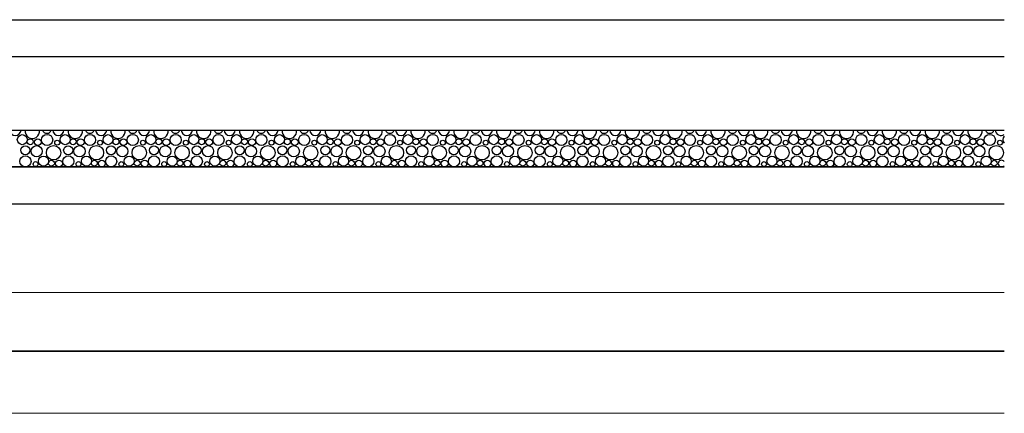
# Model space of a CAD drawing. Header units: millimetres. Extents: x -74 to 79, y 0 to 54.
# Tile 48 of 164: x -49.468 to -48.13, y 15.63 to 16.165. Entities that reach past the tile are written whole.
import ezdxf

# ---------------------------------------------------------------- set-up
doc = ezdxf.new("R2010")
doc.units = ezdxf.units.MM
for name, color, linetype, lineweight in [('01_Neubau_Bauteischraffuren', 7, 'Continuous', 20), ('1-0', 7, 'Continuous', 20), ('Alu-0.35', 7, 'Continuous', 20), ('Alu-0.5', 7, 'Continuous', 20), ('Beton-0.35', 7, 'Continuous', 20)]:
    doc.layers.add(name, color=color, linetype=linetype, lineweight=lineweight)

msp = doc.modelspace()

# ---------------------------------------------------------------- linework, layer by layer
at = {"layer": '01_Neubau_Bauteischraffuren', "color": 3, "linetype": 'Continuous', "lineweight": 25}
for centre, radius in [((-49.4640588, 16.0019548), 0.0068082), ((-49.4304219, 16.0016079), 0.0075694), ((-49.4058656, 16.0019548), 0.0068082), ((-49.3722287, 16.0016079), 0.0075694), ((-49.3476724, 16.0019548), 0.0068082), ((-49.3140354, 16.0016079), 0.0075694), ((-49.2894792, 16.0019548), 0.0068082), ((-49.2558422, 16.0016079), 0.0075694), ((-49.2312859, 16.0019548), 0.0068082), ((-49.197649, 16.0016079), 0.0075694), ((-49.1730927, 16.0019548), 0.0068082), ((-49.1394558, 16.0016079), 0.0075694), ((-49.1148995, 16.0019548), 0.0068082), ((-49.0812626, 16.0016079), 0.0075694), ((-49.0567063, 16.0019548), 0.0068082), ((-49.0230693, 16.0016079), 0.0075694), ((-48.9985131, 16.0019548), 0.0068082), ((-48.9648761, 16.0016079), 0.0075694), ((-48.9403198, 16.0019548), 0.0068082), ((-48.9066829, 16.0016079), 0.0075694), ((-48.8821266, 16.0019548), 0.0068082), ((-48.8484897, 16.0016079), 0.0075694), ((-48.8239334, 16.0019548), 0.0068082), ((-48.7902965, 16.0016079), 0.0075694), ((-48.7657402, 16.0019548), 0.0068082), ((-48.7321032, 16.0016079), 0.0075694), ((-48.707547, 16.0019548), 0.0068082), ((-48.67391, 16.0016079), 0.0075694), ((-48.6493537, 16.0019548), 0.0068082), ((-48.6157168, 16.0016079), 0.0075694), ((-48.5911605, 16.0019548), 0.0068082), ((-48.5575236, 16.0016079), 0.0075694), ((-48.5329673, 16.0019548), 0.0068082), ((-48.4993304, 16.0016079), 0.0075694), ((-48.4747741, 16.0019548), 0.0068082), ((-48.4411371, 16.0016079), 0.0075694), ((-48.4165809, 16.0019548), 0.0068082), ((-48.3829439, 16.0016079), 0.0075694), ((-48.3583876, 16.0019548), 0.0068082), ((-48.3247507, 16.0016079), 0.0075694), ((-48.3001944, 16.0019548), 0.0068082), ((-48.2665575, 16.0016079), 0.0075694), ((-48.2420012, 16.0019548), 0.0068082), ((-48.2083643, 16.0016079), 0.0075694), ((-48.183808, 16.0019548), 0.0068082), ((-48.1501711, 16.0016079), 0.0075694), ((-49.4599782, 15.9875866), 0.0061369), ((-49.4532791, 15.999118), 0.0040118), ((-49.4446127, 15.9861756), 0.007633), ((-49.4430667, 15.9985506), 0.0045742), ((-49.4216423, 15.9841824), 0.009794), ((-49.4166453, 15.9978874), 0.0033082), ((-49.4017849, 15.9875866), 0.0061369), ((-49.3950859, 15.999118), 0.0040118), ((-49.3864195, 15.9861756), 0.007633), ((-49.3848735, 15.9985506), 0.0045742), ((-49.3634491, 15.9841824), 0.009794), ((-49.3584521, 15.9978874), 0.0033082), ((-49.3435917, 15.9875866), 0.0061369), ((-49.3368927, 15.999118), 0.0040118), ((-49.3282263, 15.9861756), 0.007633), ((-49.3266803, 15.9985506), 0.0045742), ((-49.3052559, 15.9841824), 0.009794), ((-49.3002589, 15.9978874), 0.0033082), ((-49.2853985, 15.9875866), 0.0061369), ((-49.2786994, 15.999118), 0.0040118), ((-49.270033, 15.9861756), 0.007633), ((-49.2684871, 15.9985506), 0.0045742), ((-49.2470627, 15.9841824), 0.009794), ((-49.2420657, 15.9978874), 0.0033082), ((-49.2272053, 15.9875866), 0.0061369), ((-49.2205062, 15.999118), 0.0040118), ((-49.2118398, 15.9861756), 0.007633), ((-49.2102938, 15.9985506), 0.0045742), ((-49.1888694, 15.9841824), 0.009794), ((-49.1838724, 15.9978874), 0.0033082), ((-49.1690121, 15.9875866), 0.0061369), ((-49.162313, 15.999118), 0.0040118), ((-49.1536466, 15.9861756), 0.007633), ((-49.1521006, 15.9985506), 0.0045742), ((-49.1306762, 15.9841824), 0.009794), ((-49.1256792, 15.9978874), 0.0033082), ((-49.1108188, 15.9875866), 0.0061369), ((-49.1041198, 15.999118), 0.0040118), ((-49.0954534, 15.9861756), 0.007633), ((-49.0939074, 15.9985506), 0.0045742), ((-49.072483, 15.9841824), 0.009794), ((-49.067486, 15.9978874), 0.0033082), ((-49.0526256, 15.9875866), 0.0061369), ((-49.0459266, 15.999118), 0.0040118), ((-49.0372602, 15.9861756), 0.007633), ((-49.0357142, 15.9985506), 0.0045742), ((-49.0142898, 15.9841824), 0.009794), ((-49.0092928, 15.9978874), 0.0033082), ((-48.9944324, 15.9875866), 0.0061369), ((-48.9877333, 15.999118), 0.0040118), ((-48.9790669, 15.9861756), 0.007633), ((-48.977521, 15.9985506), 0.0045742), ((-48.9560966, 15.9841824), 0.009794), ((-48.9510996, 15.9978874), 0.0033082), ((-48.9362392, 15.9875866), 0.0061369), ((-48.9295401, 15.999118), 0.0040118), ((-48.9208737, 15.9861756), 0.007633), ((-48.9193278, 15.9985506), 0.0045742), ((-48.8979033, 15.9841824), 0.009794), ((-48.8929063, 15.9978874), 0.0033082), ((-48.878046, 15.9875866), 0.0061369), ((-48.8713469, 15.999118), 0.0040118), ((-48.8626805, 15.9861756), 0.007633), ((-48.8611345, 15.9985506), 0.0045742), ((-48.8397101, 15.9841824), 0.009794), ((-48.8347131, 15.9978874), 0.0033082), ((-48.8198527, 15.9875866), 0.0061369), ((-48.8131537, 15.999118), 0.0040118), ((-48.8044873, 15.9861756), 0.007633), ((-48.8029413, 15.9985506), 0.0045742), ((-48.7815169, 15.9841824), 0.009794), ((-48.7765199, 15.9978874), 0.0033082), ((-48.7616595, 15.9875866), 0.0061369), ((-48.7549605, 15.999118), 0.0040118), ((-48.7462941, 15.9861756), 0.007633), ((-48.7447481, 15.9985506), 0.0045742), ((-48.7233237, 15.9841824), 0.009794), ((-48.7183267, 15.9978874), 0.0033082), ((-48.7034663, 15.9875866), 0.0061369), ((-48.6967672, 15.999118), 0.0040118), ((-48.6881008, 15.9861756), 0.007633), ((-48.6865549, 15.9985506), 0.0045742), ((-48.6651305, 15.9841824), 0.009794), ((-48.6601335, 15.9978874), 0.0033082), ((-48.6452731, 15.9875866), 0.0061369), ((-48.638574, 15.999118), 0.0040118), ((-48.6299076, 15.9861756), 0.007633), ((-48.6283617, 15.9985506), 0.0045742), ((-48.6069373, 15.9841824), 0.009794), ((-48.6019402, 15.9978874), 0.0033082), ((-48.5870799, 15.9875866), 0.0061369), ((-48.5803808, 15.999118), 0.0040118), ((-48.5717144, 15.9861756), 0.007633), ((-48.5701684, 15.9985506), 0.0045742), ((-48.548744, 15.9841824), 0.009794), ((-48.543747, 15.9978874), 0.0033082), ((-48.5288867, 15.9875866), 0.0061369), ((-48.5221876, 15.999118), 0.0040118), ((-48.5135212, 15.9861756), 0.007633), ((-48.5119752, 15.9985506), 0.0045742), ((-48.4905508, 15.9841824), 0.009794), ((-48.4855538, 15.9978874), 0.0033082), ((-48.4706934, 15.9875866), 0.0061369), ((-48.4639944, 15.999118), 0.0040118), ((-48.455328, 15.9861756), 0.007633), ((-48.453782, 15.9985506), 0.0045742), ((-48.4323576, 15.9841824), 0.009794), ((-48.4273606, 15.9978874), 0.0033082), ((-48.4125002, 15.9875866), 0.0061369), ((-48.4058011, 15.999118), 0.0040118), ((-48.3971347, 15.9861756), 0.007633), ((-48.3955888, 15.9985506), 0.0045742), ((-48.3741644, 15.9841824), 0.009794), ((-48.3691674, 15.9978874), 0.0033082), ((-48.354307, 15.9875866), 0.0061369), ((-48.3476079, 15.999118), 0.0040118), ((-48.3389415, 15.9861756), 0.007633), ((-48.3373956, 15.9985506), 0.0045742), ((-48.3159712, 15.9841824), 0.009794), ((-48.3109741, 15.9978874), 0.0033082), ((-48.2961138, 15.9875866), 0.0061369), ((-48.2894147, 15.999118), 0.0040118), ((-48.2807483, 15.9861756), 0.007633), ((-48.2792023, 15.9985506), 0.0045742), ((-48.2577779, 15.9841824), 0.009794), ((-48.2527809, 15.9978874), 0.0033082), ((-48.2379206, 15.9875866), 0.0061369), ((-48.2312215, 15.999118), 0.0040118), ((-48.2225551, 15.9861756), 0.007633), ((-48.2210091, 15.9985506), 0.0045742), ((-48.1995847, 15.9841824), 0.009794), ((-48.1945877, 15.9978874), 0.0033082), ((-48.1797273, 15.9875866), 0.0061369), ((-48.1730283, 15.999118), 0.0040118), ((-48.1643619, 15.9861756), 0.007633), ((-48.1628159, 15.9985506), 0.0045742), ((-48.1413915, 15.9841824), 0.009794), ((-48.1363945, 15.9978874), 0.0033082), ((-49.4598151, 15.9724885), 0.0075694), ((-49.4352588, 15.9728354), 0.0068082), ((-49.4016219, 15.9724885), 0.0075694), ((-49.3770656, 15.9728354), 0.0068082), ((-49.3434287, 15.9724885), 0.0075694), ((-49.3188724, 15.9728354), 0.0068082), ((-49.2852354, 15.9724885), 0.0075694), ((-49.2606792, 15.9728354), 0.0068082), ((-49.2270422, 15.9724885), 0.0075694), ((-49.2024859, 15.9728354), 0.0068082), ((-49.168849, 15.9724885), 0.0075694), ((-49.1442927, 15.9728354), 0.0068082), ((-49.1106558, 15.9724885), 0.0075694), ((-49.0860995, 15.9728354), 0.0068082), ((-49.0524626, 15.9724885), 0.0075694), ((-49.0279063, 15.9728354), 0.0068082), ((-48.9942693, 15.9724885), 0.0075694), ((-48.9697131, 15.9728354), 0.0068082), ((-48.9360761, 15.9724885), 0.0075694), ((-48.9115198, 15.9728354), 0.0068082), ((-48.8778829, 15.9724885), 0.0075694), ((-48.8533266, 15.9728354), 0.0068082), ((-48.8196897, 15.9724885), 0.0075694), ((-48.7951334, 15.9728354), 0.0068082), ((-48.7614965, 15.9724885), 0.0075694), ((-48.7369402, 15.9728354), 0.0068082), ((-48.7033032, 15.9724885), 0.0075694), ((-48.678747, 15.9728354), 0.0068082), ((-48.64511, 15.9724885), 0.0075694), ((-48.6205537, 15.9728354), 0.0068082), ((-48.5869168, 15.9724885), 0.0075694), ((-48.5623605, 15.9728354), 0.0068082), ((-48.5287236, 15.9724885), 0.0075694), ((-48.5041673, 15.9728354), 0.0068082), ((-48.4705304, 15.9724885), 0.0075694), ((-48.4459741, 15.9728354), 0.0068082), ((-48.4123371, 15.9724885), 0.0075694), ((-48.3877809, 15.9728354), 0.0068082), ((-48.3541439, 15.9724885), 0.0075694), ((-48.3295876, 15.9728354), 0.0068082), ((-48.2959507, 15.9724885), 0.0075694), ((-48.2713944, 15.9728354), 0.0068082), ((-48.2377575, 15.9724885), 0.0075694), ((-48.2132012, 15.9728354), 0.0068082), ((-48.1795643, 15.9724885), 0.0075694), ((-48.155008, 15.9728354), 0.0068082), ((-49.4460385, 15.968768), 0.0033082), ((-49.4244791, 15.9699986), 0.0040118), ((-49.4142667, 15.9694312), 0.0045742), ((-49.3878453, 15.968768), 0.0033082), ((-49.3662859, 15.9699986), 0.0040118), ((-49.3560735, 15.9694312), 0.0045742), ((-49.3296521, 15.968768), 0.0033082), ((-49.3080927, 15.9699986), 0.0040118), ((-49.2978803, 15.9694312), 0.0045742), ((-49.2714589, 15.968768), 0.0033082), ((-49.2498994, 15.9699986), 0.0040118), ((-49.2396871, 15.9694312), 0.0045742), ((-49.2132657, 15.968768), 0.0033082), ((-49.1917062, 15.9699986), 0.0040118), ((-49.1814938, 15.9694312), 0.0045742), ((-49.1550724, 15.968768), 0.0033082), ((-49.133513, 15.9699986), 0.0040118), ((-49.1233006, 15.9694312), 0.0045742), ((-49.0968792, 15.968768), 0.0033082), ((-49.0753198, 15.9699986), 0.0040118), ((-49.0651074, 15.9694312), 0.0045742), ((-49.038686, 15.968768), 0.0033082), ((-49.0171266, 15.9699986), 0.0040118), ((-49.0069142, 15.9694312), 0.0045742), ((-48.9804928, 15.968768), 0.0033082), ((-48.9589333, 15.9699986), 0.0040118), ((-48.948721, 15.9694312), 0.0045742), ((-48.9222996, 15.968768), 0.0033082), ((-48.9007401, 15.9699986), 0.0040118), ((-48.8905278, 15.9694312), 0.0045742), ((-48.8641063, 15.968768), 0.0033082), ((-48.8425469, 15.9699986), 0.0040118), ((-48.8323345, 15.9694312), 0.0045742), ((-48.8059131, 15.968768), 0.0033082), ((-48.7843537, 15.9699986), 0.0040118), ((-48.7741413, 15.9694312), 0.0045742), ((-48.7477199, 15.968768), 0.0033082), ((-48.7261605, 15.9699986), 0.0040118), ((-48.7159481, 15.9694312), 0.0045742), ((-48.6895267, 15.968768), 0.0033082), ((-48.6679672, 15.9699986), 0.0040118), ((-48.6577549, 15.9694312), 0.0045742), ((-48.6313335, 15.968768), 0.0033082), ((-48.609774, 15.9699986), 0.0040118), ((-48.5995617, 15.9694312), 0.0045742), ((-48.5731402, 15.968768), 0.0033082), ((-48.5515808, 15.9699986), 0.0040118), ((-48.5413684, 15.9694312), 0.0045742), ((-48.514947, 15.968768), 0.0033082), ((-48.4933876, 15.9699986), 0.0040118), ((-48.4831752, 15.9694312), 0.0045742), ((-48.4567538, 15.968768), 0.0033082), ((-48.4351944, 15.9699986), 0.0040118), ((-48.424982, 15.9694312), 0.0045742), ((-48.3985606, 15.968768), 0.0033082), ((-48.3770011, 15.9699986), 0.0040118), ((-48.3667888, 15.9694312), 0.0045742), ((-48.3403674, 15.968768), 0.0033082), ((-48.3188079, 15.9699986), 0.0040118), ((-48.3085956, 15.9694312), 0.0045742), ((-48.2821741, 15.968768), 0.0033082), ((-48.2606147, 15.9699986), 0.0040118), ((-48.2504023, 15.9694312), 0.0045742), ((-48.2239809, 15.968768), 0.0033082), ((-48.2024215, 15.9699986), 0.0040118), ((-48.1922091, 15.9694312), 0.0045742), ((-48.1657877, 15.968768), 0.0033082), ((-48.1442283, 15.9699986), 0.0040118)]:
    msp.add_circle(centre, radius, dxfattribs=at)
for centre, radius, start, end in [((-49.4734127, 16.015295), 0.007633, 183.2891525, 356.7108475), ((-49.4504423, 16.0133018), 0.009794, 170.8629715, 9.1370285), ((-49.4305849, 16.016706), 0.0061369, 197.5340082, 342.4659918), ((-49.4152195, 16.015295), 0.007633, 183.2891525, 356.7108475), ((-49.3922491, 16.0133018), 0.009794, 170.8629715, 9.1370285), ((-49.3723917, 16.016706), 0.0061369, 197.5340082, 342.4659918), ((-49.3570263, 16.015295), 0.007633, 183.2891525, 356.7108475), ((-49.3340559, 16.0133018), 0.009794, 170.8629715, 9.1370285), ((-49.3141985, 16.016706), 0.0061369, 197.5340082, 342.4659918), ((-49.298833, 16.015295), 0.007633, 183.2891525, 356.7108475), ((-49.2758627, 16.0133018), 0.009794, 170.8629715, 9.1370285), ((-49.2560053, 16.016706), 0.0061369, 197.5340082, 342.4659918), ((-49.2406398, 16.015295), 0.007633, 183.2891525, 356.7108475), ((-49.2176694, 16.0133018), 0.009794, 170.8629715, 9.1370285), ((-49.1978121, 16.016706), 0.0061369, 197.5340082, 342.4659918), ((-49.1824466, 16.015295), 0.007633, 183.2891525, 356.7108475), ((-49.1594762, 16.0133018), 0.009794, 170.8629715, 9.1370285), ((-49.1396188, 16.016706), 0.0061369, 197.5340082, 342.4659918), ((-49.1242534, 16.015295), 0.007633, 183.2891525, 356.7108475), ((-49.101283, 16.0133018), 0.009794, 170.8629715, 9.1370285), ((-49.0814256, 16.016706), 0.0061369, 197.5340082, 342.4659918), ((-49.0660602, 16.015295), 0.007633, 183.2891525, 356.7108475), ((-49.0430898, 16.0133018), 0.009794, 170.8629715, 9.1370285), ((-49.0232324, 16.016706), 0.0061369, 197.5340082, 342.4659918), ((-49.0078669, 16.015295), 0.007633, 183.2891525, 356.7108475), ((-48.9848966, 16.0133018), 0.009794, 170.8629715, 9.1370285), ((-48.9650392, 16.016706), 0.0061369, 197.5340082, 342.4659918), ((-48.9496737, 16.015295), 0.007633, 183.2891525, 356.7108475), ((-48.9267033, 16.0133018), 0.009794, 170.8629715, 9.1370285), ((-48.906846, 16.016706), 0.0061369, 197.5340082, 342.4659918), ((-48.8914805, 16.015295), 0.007633, 183.2891525, 356.7108475), ((-48.8685101, 16.0133018), 0.009794, 170.8629715, 9.1370285), ((-48.8486527, 16.016706), 0.0061369, 197.5340082, 342.4659918), ((-48.8332873, 16.015295), 0.007633, 183.2891525, 356.7108475), ((-48.8103169, 16.0133018), 0.009794, 170.8629715, 9.1370285), ((-48.7904595, 16.016706), 0.0061369, 197.5340082, 342.4659918), ((-48.7750941, 16.015295), 0.007633, 183.2891525, 356.7108475), ((-48.7521237, 16.0133018), 0.009794, 170.8629715, 9.1370285), ((-48.7322663, 16.016706), 0.0061369, 197.5340082, 342.4659918), ((-48.7169008, 16.015295), 0.007633, 183.2891525, 356.7108475), ((-48.6939305, 16.0133018), 0.009794, 170.8629715, 9.1370285), ((-48.6740731, 16.016706), 0.0061369, 197.5340082, 342.4659918), ((-48.6587076, 16.015295), 0.007633, 183.2891525, 356.7108475), ((-48.6357373, 16.0133018), 0.009794, 170.8629715, 9.1370285), ((-48.6158799, 16.016706), 0.0061369, 197.5340082, 342.4659918), ((-48.6005144, 16.015295), 0.007633, 183.2891525, 356.7108475), ((-48.577544, 16.0133018), 0.009794, 170.8629715, 9.1370285), ((-48.5576867, 16.016706), 0.0061369, 197.5340082, 342.4659918), ((-48.5423212, 16.015295), 0.007633, 183.2891525, 356.7108475), ((-48.5193508, 16.0133018), 0.009794, 170.8629715, 9.1370285), ((-48.4994934, 16.016706), 0.0061369, 197.5340082, 342.4659918), ((-48.484128, 16.015295), 0.007633, 183.2891525, 356.7108475), ((-48.4611576, 16.0133018), 0.009794, 170.8629715, 9.1370285), ((-48.4413002, 16.016706), 0.0061369, 197.5340082, 342.4659918), ((-48.4259347, 16.015295), 0.007633, 183.2891525, 356.7108475), ((-48.4029644, 16.0133018), 0.009794, 170.8629715, 9.1370285), ((-48.383107, 16.016706), 0.0061369, 197.5340082, 342.4659918), ((-48.3677415, 16.015295), 0.007633, 183.2891525, 356.7108475), ((-48.3447712, 16.0133018), 0.009794, 170.8629715, 9.1370285), ((-48.3249138, 16.016706), 0.0061369, 197.5340082, 342.4659918), ((-48.3095483, 16.015295), 0.007633, 183.2891525, 356.7108475), ((-48.2865779, 16.0133018), 0.009794, 170.8629715, 9.1370285), ((-48.2667206, 16.016706), 0.0061369, 197.5340082, 342.4659918), ((-48.2513551, 16.015295), 0.007633, 183.2891525, 356.7108475), ((-48.2283847, 16.0133018), 0.009794, 170.8629715, 9.1370285), ((-48.2085273, 16.016706), 0.0061369, 197.5340082, 342.4659918), ((-48.1931619, 16.015295), 0.007633, 183.2891525, 356.7108475), ((-48.1701915, 16.0133018), 0.009794, 170.8629715, 9.1370285), ((-48.1503341, 16.016706), 0.0061369, 197.5340082, 342.4659918), ((-48.1349686, 16.015295), 0.007633, 183.2891525, 306.2221637), ((-48.1256148, 16.0019548), 0.0068082, 135.349383, 224.650617), ((-48.1340159, 15.9694312), 0.0045742, 38.9417603, 321.0582397)]:
    msp.add_arc(centre, radius, start, end, dxfattribs=at)
at = {"layer": '1-0', "color": 2, "linetype": 'Continuous', "lineweight": 35}
for p, q in [((-51.4214451, 15.9648571), (-48.1304582, 15.9648571)), ((-51.5456914, 15.7148571), (-48.1304582, 15.7148571))]:
    msp.add_line(p, q, dxfattribs=at)
at = {"layer": 'Alu-0.35', "color": 3, "linetype": 'Continuous', "lineweight": 25}
for p, q in [((-51.4956913, 16.1648815), (-48.1304582, 16.1648815)), ((-51.4956913, 16.1148815), (-48.1304582, 16.1148815)), ((-51.5456913, 15.9148815), (-48.1304582, 15.9148815))]:
    msp.add_line(p, q, dxfattribs=at)
at = {"layer": 'Alu-0.5', "color": 7, "linetype": 'Continuous', "lineweight": 18}
for p, q in [((-53.4399815, 15.7944161), (-48.1304582, 15.7944161)), ((-53.6045011, 15.6303002), (-48.1304582, 15.6303002))]:
    msp.add_line(p, q, dxfattribs=at)
at = {"layer": 'Beton-0.35', "color": 3, "linetype": 'Continuous', "lineweight": 25}
for p, q in [((-51.4956913, 16.0148571), (-48.1304582, 16.0148571)), ((-51.5456914, 15.9648571), (-48.1304582, 15.9648571))]:
    msp.add_line(p, q, dxfattribs=at)

doc.saveas('drawing.dxf')
